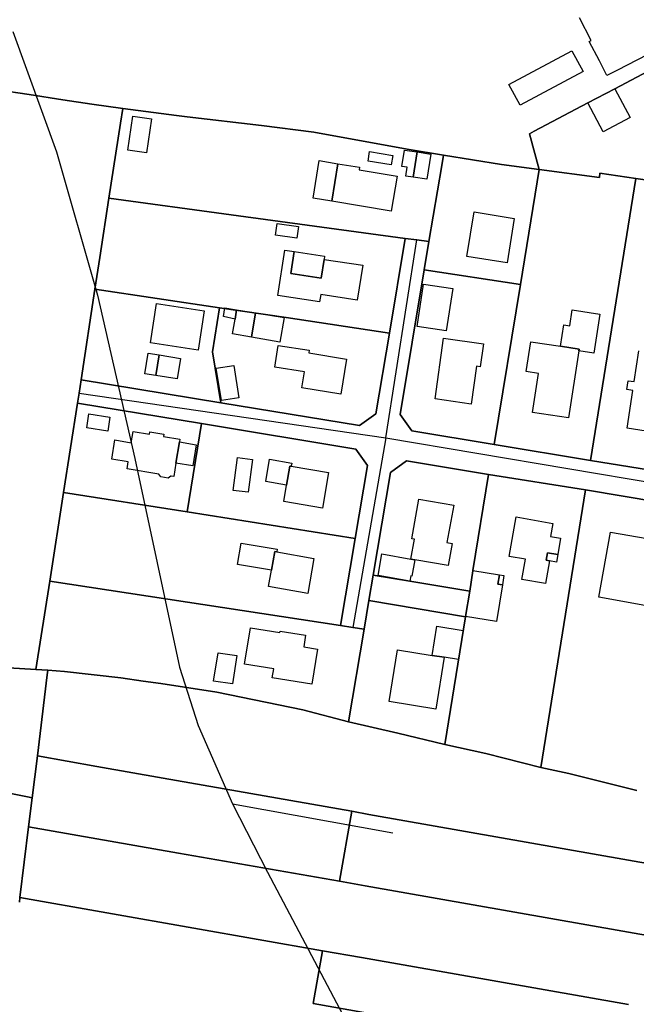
# Model space of a CAD drawing. Extents: x 577960 to 582939, y 6017202 to 6023066.
# Tile 176 of 217: x 579108 to 579238, y 6022381 to 6022588. Entities that reach past the tile are written whole.
import ezdxf

# ---------------------------------------------------------------- set-up
doc = ezdxf.new("R2010")
doc.units = 0
doc.header["$MEASUREMENT"] = 0
doc.linetypes.add('D', pattern=[0])
for name, color, linetype in [('LI__FLUR', 7, 'D'), ('LI__GEB', 7, 'Continuous'), ('LI__STRASSE', 7, 'Continuous')]:
    doc.layers.add(name, color=color, linetype=linetype)

msp = doc.modelspace()

# ---------------------------------------------------------------- linework, layer by layer
at = {"layer": 'LI__FLUR', "color": 8, "linetype": 'D', "true_color": 0x808080}
for p, q in [((579251.574, 6022583.353), (579233.361, 6022573.758)), ((579233.361, 6022573.758), (579251.574, 6022583.353)), ((579102.588, 6022573.591), (579110.012, 6022572.544)), ((579110.012, 6022572.544), (579102.588, 6022573.591)), ((579233.361, 6022573.758), (579227.663, 6022570.76)), ((579227.663, 6022570.76), (579233.361, 6022573.758)), ((579110.012, 6022572.544), (579117.139, 6022571.425)), ((579117.139, 6022571.425), (579110.012, 6022572.544)), ((579117.139, 6022571.425), (579123.246, 6022570.465)), ((579123.246, 6022570.465), (579117.139, 6022571.425)), ((579123.246, 6022570.465), (579129.713, 6022569.595)), ((579129.713, 6022569.595), (579123.246, 6022570.465)), ((579129.713, 6022569.595), (579129.233, 6022566.486)), ((579129.233, 6022566.486), (579129.713, 6022569.595)), ((579129.713, 6022569.595), (579141.069, 6022568.075)), ((579141.069, 6022568.075), (579129.713, 6022569.595)), ((579227.663, 6022570.76), (579216.318, 6022564.783)), ((579216.318, 6022564.783), (579227.663, 6022570.76)), ((579141.069, 6022568.075), (579143.278, 6022567.815)), ((579143.278, 6022567.815), (579141.069, 6022568.075)), ((579143.278, 6022567.815), (579158.961, 6022565.975)), ((579158.961, 6022565.975), (579143.278, 6022567.815)), ((579129.233, 6022566.486), (579126.783, 6022550.702)), ((579126.783, 6022550.702), (579129.233, 6022566.486)), ((579158.961, 6022565.975), (579169.967, 6022564.605)), ((579169.967, 6022564.605), (579158.961, 6022565.975)), ((579169.967, 6022564.605), (579189.589, 6022561.046)), ((579189.589, 6022561.046), (579169.967, 6022564.605)), ((579216.318, 6022564.783), (579215.338, 6022564.263)), ((579215.338, 6022564.263), (579216.318, 6022564.783)), ((579215.338, 6022564.263), (579217.437, 6022556.717)), ((579217.437, 6022556.717), (579215.338, 6022564.263)), ((579189.589, 6022561.046), (579197.226, 6022559.789)), ((579197.226, 6022559.789), (579189.589, 6022561.046)), ((579196.876, 6022557.597), (579197.226, 6022559.789)), ((579197.226, 6022559.789), (579196.876, 6022557.597)), ((579197.226, 6022559.789), (579209.44, 6022557.756)), ((579209.44, 6022557.756), (579197.226, 6022559.789)), ((579194.144, 6022541.585), (579196.876, 6022557.597)), ((579196.876, 6022557.597), (579194.144, 6022541.585)), ((579209.44, 6022557.756), (579217.437, 6022556.717)), ((579217.437, 6022556.717), (579209.44, 6022557.756)), ((579213.468, 6022532.528), (579217.437, 6022556.717)), ((579217.437, 6022556.717), (579213.468, 6022532.528)), ((579217.437, 6022556.717), (579230.072, 6022555.067)), ((579230.072, 6022555.067), (579217.437, 6022556.717)), ((579237.769, 6022554.836), (579228.211, 6022495.433)), ((579228.211, 6022495.433), (579237.769, 6022554.836)), ((579230.072, 6022555.067), (579230.192, 6022555.956)), ((579230.192, 6022555.956), (579230.072, 6022555.067)), ((579230.192, 6022555.956), (579237.769, 6022554.836)), ((579237.769, 6022554.836), (579230.192, 6022555.956)), ((579237.769, 6022554.836), (579258.06, 6022551.847)), ((579258.06, 6022551.847), (579237.769, 6022554.836)), ((579126.783, 6022550.702), (579124.874, 6022538.209)), ((579124.874, 6022538.209), (579126.783, 6022550.702)), ((579152.561, 6022547.215), (579126.783, 6022550.702)), ((579126.783, 6022550.702), (579152.561, 6022547.215)), ((579189.195, 6022542.238), (579152.561, 6022547.215)), ((579152.561, 6022547.215), (579189.195, 6022542.238)), ((579185.878, 6022522.306), (579189.195, 6022542.238)), ((579189.195, 6022542.238), (579185.878, 6022522.306)), ((579189.195, 6022542.238), (579191.625, 6022541.917)), ((579191.625, 6022541.917), (579189.195, 6022542.238)), ((579191.625, 6022541.917), (579194.144, 6022541.585)), ((579194.144, 6022541.585), (579191.625, 6022541.917)), ((579193.196, 6022535.597), (579194.144, 6022541.585)), ((579194.144, 6022541.585), (579193.196, 6022535.597)), ((579124.874, 6022538.209), (579123.829, 6022531.566)), ((579123.829, 6022531.566), (579124.874, 6022538.209)), ((579188.107, 6022505.161), (579193.196, 6022535.597)), ((579193.196, 6022535.597), (579188.107, 6022505.161)), ((579193.196, 6022535.597), (579213.468, 6022532.528)), ((579213.468, 6022532.528), (579193.196, 6022535.597)), ((579213.468, 6022532.528), (579207.929, 6022498.813)), ((579207.929, 6022498.813), (579213.468, 6022532.528)), ((579120.965, 6022512.481), (579123.829, 6022531.566)), ((579123.829, 6022531.566), (579120.965, 6022512.481)), ((579123.829, 6022531.566), (579150.127, 6022527.631)), ((579150.127, 6022527.631), (579123.829, 6022531.566)), ((579150.127, 6022527.631), (579148.644, 6022518.377)), ((579148.644, 6022518.377), (579150.127, 6022527.631)), ((579150.127, 6022527.631), (579164.108, 6022525.543)), ((579164.108, 6022525.543), (579150.127, 6022527.631)), ((579164.108, 6022525.543), (579185.878, 6022522.306)), ((579185.878, 6022522.306), (579164.108, 6022525.543)), ((579182.98, 6022505.291), (579185.878, 6022522.306)), ((579185.878, 6022522.306), (579182.98, 6022505.291)), ((579148.644, 6022518.377), (579150.373, 6022507.641)), ((579150.373, 6022507.641), (579148.644, 6022518.377)), ((579120.536, 6022509.668), (579120.965, 6022512.481)), ((579120.965, 6022512.481), (579120.536, 6022509.668)), ((579120.965, 6022512.481), (579150.373, 6022507.641)), ((579150.373, 6022507.641), (579120.965, 6022512.481)), ((579120.215, 6022507.563), (579120.536, 6022509.668)), ((579120.536, 6022509.668), (579120.215, 6022507.563)), ((579117.236, 6022488.761), (579120.215, 6022507.563)), ((579120.215, 6022507.563), (579117.236, 6022488.761)), ((579120.215, 6022507.563), (579146.324, 6022503.224)), ((579146.324, 6022503.224), (579120.215, 6022507.563)), ((579150.373, 6022507.641), (579179.571, 6022502.832)), ((579179.571, 6022502.832), (579150.373, 6022507.641)), ((579179.571, 6022502.832), (579182.98, 6022505.291)), ((579182.98, 6022505.291), (579179.571, 6022502.832)), ((579190.566, 6022501.702), (579188.107, 6022505.161)), ((579188.107, 6022505.161), (579190.566, 6022501.702)), ((579146.324, 6022503.224), (579143.315, 6022484.622)), ((579143.315, 6022484.622), (579146.324, 6022503.224)), ((579178.781, 6022497.845), (579146.324, 6022503.224)), ((579146.324, 6022503.224), (579178.781, 6022497.845)), ((579207.929, 6022498.813), (579190.566, 6022501.702)), ((579190.566, 6022501.702), (579207.929, 6022498.813)), ((579228.211, 6022495.433), (579207.929, 6022498.813)), ((579207.929, 6022498.813), (579228.211, 6022495.433)), ((579181.24, 6022494.406), (579178.781, 6022497.845)), ((579178.781, 6022497.845), (579181.24, 6022494.406)), ((579178.661, 6022479.023), (579181.24, 6022494.406)), ((579181.24, 6022494.406), (579178.661, 6022479.023)), ((579186.068, 6022492.946), (579189.497, 6022495.395)), ((579189.497, 6022495.395), (579186.068, 6022492.946)), ((579189.497, 6022495.395), (579206.739, 6022492.536)), ((579206.739, 6022492.536), (579189.497, 6022495.395)), ((579228.211, 6022495.433), (579248.541, 6022492.184)), ((579248.541, 6022492.184), (579228.211, 6022495.433)), ((579182.459, 6022471.346), (579186.068, 6022492.946)), ((579186.068, 6022492.946), (579182.459, 6022471.346)), ((579206.739, 6022492.536), (579203.47, 6022472.275)), ((579203.47, 6022472.275), (579206.739, 6022492.536)), ((579206.739, 6022492.536), (579227.146, 6022489.28)), ((579227.146, 6022489.28), (579206.739, 6022492.536)), ((579114.346, 6022470.05), (579117.236, 6022488.761)), ((579117.236, 6022488.761), (579114.346, 6022470.05)), ((579143.315, 6022484.622), (579117.236, 6022488.761)), ((579117.236, 6022488.761), (579143.315, 6022484.622)), ((579217.743, 6022430.823), (579227.146, 6022489.28)), ((579227.146, 6022489.28), (579217.743, 6022430.823)), ((579227.146, 6022489.28), (579247.534, 6022485.895)), ((579247.534, 6022485.895), (579227.146, 6022489.28)), ((579143.315, 6022484.622), (579178.661, 6022479.023)), ((579178.661, 6022479.023), (579143.315, 6022484.622)), ((579175.591, 6022460.711), (579178.661, 6022479.023)), ((579178.661, 6022479.023), (579175.591, 6022460.711)), ((579203.47, 6022472.245), (579202.78, 6022467.947)), ((579202.78, 6022467.947), (579203.47, 6022472.245)), ((579203.47, 6022472.275), (579203.47, 6022472.245)), ((579203.47, 6022472.245), (579203.47, 6022472.275)), ((579111.45, 6022451.459), (579114.346, 6022470.05)), ((579114.346, 6022470.05), (579111.45, 6022451.459)), ((579114.346, 6022470.05), (579175.591, 6022460.711)), ((579175.591, 6022460.711), (579114.346, 6022470.05)), ((579181.559, 6022465.959), (579182.459, 6022471.346)), ((579182.459, 6022471.346), (579181.559, 6022465.959)), ((579182.459, 6022471.346), (579190.176, 6022470.056)), ((579190.176, 6022470.056), (579182.459, 6022471.346)), ((579190.176, 6022470.056), (579202.78, 6022467.947)), ((579202.78, 6022467.947), (579190.176, 6022470.056)), ((579202.78, 6022467.947), (579201.921, 6022462.619)), ((579201.921, 6022462.619), (579202.78, 6022467.947)), ((579181.559, 6022465.959), (579180.549, 6022459.951)), ((579180.549, 6022459.951), (579181.559, 6022465.959)), ((579201.901, 6022462.519), (579181.559, 6022465.959)), ((579181.559, 6022465.959), (579201.901, 6022462.519)), ((579197.571, 6022435.671), (579201.901, 6022462.519)), ((579201.901, 6022462.519), (579197.571, 6022435.671)), ((579201.921, 6022462.619), (579201.901, 6022462.519)), ((579201.901, 6022462.519), (579201.921, 6022462.619)), ((579175.591, 6022460.711), (579178.149, 6022460.319)), ((579178.149, 6022460.319), (579175.591, 6022460.711)), ((579180.549, 6022459.951), (579177.29, 6022440.45)), ((579177.29, 6022440.45), (579180.549, 6022459.951)), ((579178.149, 6022460.319), (579180.549, 6022459.951)), ((579180.549, 6022459.951), (579178.149, 6022460.319)), ((579102.796, 6022452.007), (579111.45, 6022451.459)), ((579111.45, 6022451.459), (579102.796, 6022452.007)), ((579113.952, 6022451.3), (579111.45, 6022451.459)), ((579111.45, 6022451.459), (579113.952, 6022451.3)), ((579113.952, 6022451.3), (579113.83, 6022450.308)), ((579113.83, 6022450.308), (579113.952, 6022451.3)), ((579117.43, 6022451.013), (579113.952, 6022451.3)), ((579113.952, 6022451.3), (579117.43, 6022451.013)), ((579129.308, 6022449.701), (579117.43, 6022451.013)), ((579117.43, 6022451.013), (579129.308, 6022449.701)), ((579113.83, 6022450.308), (579111.744, 6022433.289)), ((579111.744, 6022433.289), (579113.83, 6022450.308)), ((579134.008, 6022449.033), (579129.308, 6022449.701)), ((579129.308, 6022449.701), (579134.008, 6022449.033)), ((579137.761, 6022448.5), (579134.008, 6022449.033)), ((579134.008, 6022449.033), (579137.761, 6022448.5)), ((579149.558, 6022446.66), (579137.761, 6022448.5)), ((579137.761, 6022448.5), (579149.558, 6022446.66)), ((579167.655, 6022442.96), (579149.558, 6022446.66)), ((579149.558, 6022446.66), (579167.655, 6022442.96)), ((579177.29, 6022440.45), (579167.655, 6022442.96)), ((579167.655, 6022442.96), (579177.29, 6022440.45)), ((579177.29, 6022440.45), (579187.636, 6022438.041)), ((579187.636, 6022438.041), (579177.29, 6022440.45)), ((579187.636, 6022438.041), (579197.571, 6022435.671)), ((579197.571, 6022435.671), (579187.636, 6022438.041)), ((579206.188, 6022433.755), (579197.571, 6022435.671)), ((579197.571, 6022435.671), (579206.188, 6022433.755)), ((579111.744, 6022433.289), (579110.66, 6022424.444)), ((579110.66, 6022424.444), (579111.744, 6022433.289)), ((579111.744, 6022433.289), (579124.272, 6022431.036)), ((579124.272, 6022431.036), (579111.744, 6022433.289)), ((579217.743, 6022430.823), (579206.188, 6022433.755)), ((579206.188, 6022433.755), (579217.743, 6022430.823)), ((579124.272, 6022431.036), (579138.214, 6022428.571)), ((579138.214, 6022428.571), (579124.272, 6022431.036)), ((579223.619, 6022429.536), (579217.743, 6022430.823)), ((579217.743, 6022430.823), (579223.619, 6022429.536)), ((579138.214, 6022428.571), (579177.982, 6022421.622)), ((579177.982, 6022421.622), (579138.214, 6022428.571)), ((579237.941, 6022425.986), (579223.619, 6022429.536)), ((579223.619, 6022429.536), (579237.941, 6022425.986)), ((579109.683, 6022424.642), (579095.212, 6022427.58)), ((579095.212, 6022427.58), (579109.683, 6022424.642)), ((579110.66, 6022424.444), (579109.683, 6022424.642)), ((579109.683, 6022424.642), (579110.66, 6022424.444)), ((579110.66, 6022424.444), (579109.887, 6022418.323)), ((579109.887, 6022418.323), (579110.66, 6022424.444)), ((579175.375, 6022406.885), (579177.982, 6022421.622)), ((579177.982, 6022421.622), (579175.375, 6022406.885)), ((579177.982, 6022421.622), (579181.517, 6022420.915)), ((579181.517, 6022420.915), (579177.982, 6022421.622)), ((579181.517, 6022420.915), (579250.429, 6022408.769)), ((579250.429, 6022408.769), (579181.517, 6022420.915)), ((579109.887, 6022418.323), (579108.09, 6022403.469)), ((579108.09, 6022403.469), (579109.887, 6022418.323)), ((579141.466, 6022412.769), (579109.887, 6022418.323)), ((579109.887, 6022418.323), (579141.466, 6022412.769)), ((579175.375, 6022406.885), (579141.466, 6022412.769)), ((579141.466, 6022412.769), (579175.375, 6022406.885)), ((579180.76, 6022405.936), (579175.375, 6022406.885)), ((579175.375, 6022406.885), (579180.76, 6022405.936)), ((579252.712, 6022393.261), (579180.76, 6022405.936)), ((579180.76, 6022405.936), (579252.712, 6022393.261)), ((579107.969, 6022402.486), (579108.09, 6022403.469)), ((579108.09, 6022403.469), (579107.969, 6022402.486)), ((579108.09, 6022403.469), (579144.714, 6022397.015)), ((579144.714, 6022397.015), (579108.09, 6022403.469)), ((579144.714, 6022397.015), (579171.801, 6022392.242)), ((579171.801, 6022392.242), (579144.714, 6022397.015)), ((579169.851, 6022381.117), (579171.801, 6022392.242)), ((579171.801, 6022392.242), (579169.851, 6022381.117)), ((579171.801, 6022392.242), (579179.977, 6022390.806)), ((579179.977, 6022390.806), (579171.801, 6022392.242)), ((579179.977, 6022390.806), (579236.23, 6022380.947)), ((579236.23, 6022380.947), (579179.977, 6022390.806)), ((579234.29, 6022369.779), (579169.851, 6022381.117)), ((579169.851, 6022381.117), (579234.29, 6022369.779))]:
    msp.add_line(p, q, dxfattribs=at)
at = {"layer": 'LI__GEB', "color": 5, "linetype": 'D', "true_color": 0x0000ff}
for p, q in [((579228.333, 6022583.924), (579225.875, 6022588.672)), ((579227.944, 6022583.724), (579228.333, 6022583.924)), ((579230.073, 6022579.606), (579227.944, 6022583.724)), ((579211.03, 6022574.639), (579224.295, 6022581.755)), ((579224.295, 6022581.755), (579226.644, 6022577.397)), ((579242.158, 6022581.964), (579233.871, 6022577.676)), ((579231.662, 6022576.537), (579230.073, 6022579.606)), ((579226.644, 6022577.397), (579213.379, 6022570.271)), ((579233.871, 6022577.676), (579231.662, 6022576.537)), ((579213.379, 6022570.271), (579211.03, 6022574.639)), ((579227.663, 6022570.76), (579233.361, 6022573.758)), ((579233.361, 6022573.758), (579236.55, 6022567.701)), ((579230.852, 6022564.702), (579227.663, 6022570.76)), ((579130.813, 6022560.792), (579131.84, 6022567.996)), ((579131.84, 6022567.996), (579135.772, 6022567.441)), ((579135.772, 6022567.441), (579134.759, 6022560.269)), ((579236.55, 6022567.701), (579230.852, 6022564.702)), ((579134.759, 6022560.269), (579130.813, 6022560.792)), ((579188.499, 6022557.401), (579189.051, 6022560.818)), ((579189.051, 6022560.818), (579191.703, 6022560.425)), ((579190.907, 6022555.104), (579191.703, 6022560.425)), ((579191.703, 6022560.425), (579190.907, 6022555.104)), ((579191.703, 6022560.425), (579194.584, 6022559.999)), ((579194.584, 6022559.999), (579193.745, 6022554.691)), ((579173.761, 6022550.059), (579175.002, 6022557.963)), ((579175.002, 6022557.963), (579179.608, 6022557.217)), ((579179.608, 6022557.217), (579179.526, 6022556.666)), ((579179.526, 6022556.666), (579187.482, 6022555.341)), ((579189.629, 6022557.206), (579188.499, 6022557.401)), ((579189.32, 6022555.336), (579189.629, 6022557.206)), ((579187.482, 6022555.341), (579186.229, 6022547.972)), ((579190.907, 6022555.104), (579189.32, 6022555.336)), ((579193.745, 6022554.691), (579190.907, 6022555.104)), ((579186.229, 6022547.972), (579173.761, 6022550.059)), ((579202.203, 6022538.445), (579203.712, 6022547.801)), ((579203.712, 6022547.801), (579212.159, 6022546.451)), ((579212.159, 6022546.451), (579210.659, 6022537.066)), ((579161.909, 6022542.905), (579162.239, 6022545.334)), ((579162.239, 6022545.334), (579166.727, 6022544.714)), ((579166.727, 6022544.714), (579166.387, 6022542.285)), ((579166.387, 6022542.285), (579161.909, 6022542.905)), ((579162.359, 6022530.221), (579163.838, 6022539.757)), ((579163.838, 6022539.757), (579165.818, 6022539.447)), ((579165.108, 6022534.839), (579165.818, 6022539.447)), ((579165.818, 6022539.447), (579165.108, 6022534.839)), ((579165.818, 6022539.447), (579172.215, 6022538.457)), ((579172.215, 6022538.457), (579172.115, 6022537.817)), ((579210.659, 6022537.066), (579202.203, 6022538.445)), ((579172.115, 6022537.817), (579171.495, 6022533.849)), ((579171.495, 6022533.849), (579172.115, 6022537.817)), ((579172.115, 6022537.817), (579180.242, 6022536.567)), ((579180.242, 6022536.567), (579179.102, 6022529.201)), ((579171.495, 6022533.849), (579165.108, 6022534.839)), ((579165.108, 6022534.839), (579171.495, 6022533.849)), ((579191.697, 6022523.712), (579193.056, 6022532.578)), ((579193.056, 6022532.578), (579199.194, 6022531.649)), ((579171.165, 6022528.861), (579162.359, 6022530.221)), ((579171.405, 6022530.39), (579171.165, 6022528.861)), ((579179.102, 6022529.201), (579171.405, 6022530.39)), ((579199.194, 6022531.649), (579197.845, 6022522.774)), ((579135.549, 6022520.227), (579136.819, 6022528.513)), ((579136.819, 6022528.513), (579146.845, 6022526.963)), ((579146.845, 6022526.963), (579145.575, 6022518.677)), ((579153.372, 6022525.213), (579153.702, 6022527.213)), ((579153.702, 6022527.213), (579157.711, 6022526.553)), ((579157.711, 6022526.553), (579156.861, 6022521.445)), ((579156.861, 6022521.445), (579157.711, 6022526.553)), ((579157.711, 6022526.553), (579163.698, 6022525.573)), ((579163.698, 6022525.573), (579162.828, 6022520.415)), ((579223.854, 6022523.852), (579224.362, 6022527.161)), ((579224.362, 6022527.161), (579230.171, 6022526.268)), ((579230.171, 6022526.268), (579228.911, 6022518.072)), ((579152.862, 6022522.145), (579153.372, 6022525.213)), ((579197.845, 6022522.774), (579191.697, 6022523.712)), ((579221.865, 6022519.506), (579222.563, 6022524.05)), ((579222.563, 6022524.05), (579223.854, 6022523.852)), ((579156.861, 6022521.445), (579152.862, 6022522.145)), ((579162.828, 6022520.415), (579156.861, 6022521.445)), ((579145.575, 6022518.677), (579135.549, 6022520.227)), ((579161.769, 6022515.138), (579162.468, 6022519.676)), ((579162.468, 6022519.676), (579168.976, 6022518.666)), ((579195.476, 6022508.422), (579197.283, 6022521.23)), ((579197.283, 6022521.23), (579205.683, 6022520.046)), ((579205.683, 6022520.046), (579204.999, 6022515.191)), ((579214.648, 6022514.178), (579215.615, 6022520.466)), ((579215.615, 6022520.466), (579221.865, 6022519.506)), ((579221.865, 6022519.506), (579225.825, 6022518.897)), ((579225.825, 6022518.897), (579221.865, 6022519.506)), ((579136.718, 6022513.36), (579137.43, 6022517.705)), ((579137.43, 6022517.705), (579141.908, 6022516.971)), ((579168.976, 6022518.666), (579168.906, 6022518.136)), ((579168.906, 6022518.136), (579176.862, 6022516.836)), ((579225.772, 6022518.554), (579223.6, 6022504.417)), ((579225.825, 6022518.897), (579225.772, 6022518.554)), ((579225.772, 6022518.554), (579225.825, 6022518.897)), ((579228.911, 6022518.072), (579225.772, 6022518.554)), ((579237.42, 6022512.078), (579238.415, 6022518.549)), ((579141.908, 6022516.971), (579141.196, 6022512.626)), ((579167.996, 6022514.138), (579161.769, 6022515.138)), ((579176.862, 6022516.836), (579175.643, 6022509.459)), ((579204.222, 6022515.301), (579203.1, 6022507.346)), ((579204.999, 6022515.191), (579204.222, 6022515.301)), ((579141.196, 6022512.626), (579136.718, 6022513.36)), ((579167.416, 6022510.789), (579167.996, 6022514.138)), ((579217.275, 6022513.774), (579214.648, 6022514.178)), ((579216.017, 6022505.582), (579217.275, 6022513.774)), ((579235.859, 6022510.403), (579236.146, 6022512.274)), ((579236.146, 6022512.274), (579237.42, 6022512.078)), ((579175.643, 6022509.459), (579167.416, 6022510.789)), ((579237.119, 6022510.209), (579235.859, 6022510.403)), ((579235.898, 6022502.264), (579237.119, 6022510.209)), ((579203.1, 6022507.346), (579195.476, 6022508.422)), ((579122.131, 6022502.339), (579122.594, 6022505.305)), ((579122.594, 6022505.305), (579127.043, 6022504.603)), ((579223.6, 6022504.417), (579216.017, 6022505.582)), ((579127.043, 6022504.603), (579126.575, 6022501.627)), ((579126.575, 6022501.627), (579122.131, 6022502.339)), ((579131.527, 6022499.215), (579131.919, 6022501.595)), ((579131.919, 6022501.595), (579135.372, 6022501.018)), ((579135.372, 6022501.018), (579135.462, 6022501.511)), ((579135.462, 6022501.511), (579138.391, 6022501.034)), ((579138.391, 6022501.034), (579138.316, 6022500.536)), ((579243.562, 6022501.086), (579235.898, 6022502.264)), ((579127.397, 6022495.77), (579128.041, 6022499.784)), ((579128.041, 6022499.784), (579131.527, 6022499.215)), ((579138.316, 6022500.536), (579141.761, 6022499.979)), ((579141.664, 6022499.387), (579140.933, 6022494.931)), ((579141.761, 6022499.979), (579141.664, 6022499.387)), ((579130.881, 6022495.196), (579127.397, 6022495.77)), ((579130.635, 6022493.704), (579130.881, 6022495.196)), ((579140.933, 6022494.931), (579140.468, 6022492.091)), ((579153.003, 6022489.162), (579153.869, 6022496.063)), ((579153.869, 6022496.063), (579157.013, 6022495.669)), ((579157.013, 6022495.669), (579156.147, 6022488.768)), ((579159.828, 6022491.056), (579160.628, 6022495.723)), ((579160.628, 6022495.723), (579165.329, 6022494.918)), ((579165.329, 6022494.918), (579165.214, 6022494.248)), ((579137.304, 6022492.615), (579130.635, 6022493.704)), ((579137.307, 6022492.572), (579137.304, 6022492.615)), ((579137.751, 6022491.995), (579137.307, 6022492.572)), ((579164.924, 6022494.297), (579164.239, 6022490.301)), ((579164.239, 6022490.301), (579164.924, 6022494.297)), ((579165.214, 6022494.248), (579164.924, 6022494.297)), ((579164.924, 6022494.297), (579165.214, 6022494.248)), ((579165.214, 6022494.248), (579173.046, 6022492.906)), ((579173.046, 6022492.906), (579171.771, 6022485.46)), ((579139.259, 6022491.748), (579137.751, 6022491.995)), ((579139.878, 6022492.145), (579139.259, 6022491.748)), ((579139.888, 6022492.188), (579139.878, 6022492.145)), ((579140.468, 6022492.091), (579139.888, 6022492.188)), ((579164.239, 6022490.301), (579159.828, 6022491.056)), ((579163.648, 6022486.851), (579164.239, 6022490.301)), ((579156.147, 6022488.768), (579153.003, 6022489.162)), ((579171.771, 6022485.46), (579163.648, 6022486.851)), ((579190.566, 6022478.992), (579192.095, 6022487.299)), ((579192.095, 6022487.299), (579199.432, 6022486.039)), ((579199.432, 6022486.039), (579197.993, 6022478.172)), ((579211.107, 6022475.274), (579212.587, 6022483.597)), ((579212.587, 6022483.597), (579220.265, 6022482.232)), ((579220.265, 6022482.232), (579219.774, 6022479.471)), ((579230, 6022466.657), (579232.418, 6022480.389)), ((579232.418, 6022480.389), (579240.126, 6022479.031)), ((579153.883, 6022473.596), (579154.667, 6022478.088)), ((579154.667, 6022478.088), (579162.265, 6022476.762)), ((579190.366, 6022474.704), (579191.165, 6022478.882)), ((579191.165, 6022478.882), (579190.566, 6022478.992)), ((579197.993, 6022478.172), (579199.102, 6022477.972)), ((579199.102, 6022477.972), (579198.242, 6022473.335)), ((579219.774, 6022479.471), (579221.91, 6022479.091)), ((579221.91, 6022479.091), (579221.298, 6022475.648)), ((579161.048, 6022472.346), (579161.735, 6022476.283)), ((579161.735, 6022476.283), (579161.048, 6022472.346)), ((579161.735, 6022476.283), (579162.169, 6022476.208)), ((579162.169, 6022476.208), (579161.735, 6022476.283)), ((579162.265, 6022476.762), (579162.169, 6022476.208)), ((579162.169, 6022476.208), (579169.982, 6022474.844)), ((579183.478, 6022471.266), (579184.258, 6022475.814)), ((579184.258, 6022475.814), (579190.366, 6022474.704)), ((579219.174, 6022476.026), (579218.895, 6022474.456)), ((579221.298, 6022475.648), (579219.174, 6022476.026)), ((579169.982, 6022474.844), (579168.695, 6022467.468)), ((579191.225, 6022474.544), (579190.366, 6022474.704)), ((579190.366, 6022474.704), (579191.225, 6022474.544)), ((579191.225, 6022474.544), (579190.625, 6022471.096)), ((579198.242, 6022473.335), (579191.225, 6022474.544)), ((579214.544, 6022474.663), (579211.107, 6022475.274)), ((579213.788, 6022470.414), (579214.544, 6022474.663)), ((579219.576, 6022474.335), (579218.723, 6022469.536)), ((579218.895, 6022474.456), (579219.576, 6022474.335)), ((579161.048, 6022472.346), (579153.883, 6022473.596)), ((579160.448, 6022468.907), (579161.048, 6022472.346)), ((579202.78, 6022467.947), (579203.47, 6022472.245)), ((579203.47, 6022472.245), (579203.47, 6022472.275)), ((579203.47, 6022472.275), (579209.028, 6022471.378)), ((579190.176, 6022470.056), (579183.478, 6022471.266)), ((579190.365, 6022471.146), (579190.176, 6022470.056)), ((579190.625, 6022471.096), (579190.365, 6022471.146)), ((579209.028, 6022471.378), (579208.716, 6022469.445)), ((579218.723, 6022469.536), (579213.788, 6022470.414)), ((579168.695, 6022467.468), (579160.448, 6022468.907)), ((579201.921, 6022462.619), (579202.78, 6022467.947)), ((579209.684, 6022469.288), (579208.439, 6022461.567)), ((579208.716, 6022469.445), (579209.684, 6022469.288)), ((579240.456, 6022464.816), (579230, 6022466.657)), ((579208.439, 6022461.567), (579201.921, 6022462.619)), ((579155.362, 6022452.585), (579156.608, 6022460.22)), ((579156.608, 6022460.22), (579162.805, 6022459.215)), ((579162.805, 6022459.215), (579162.844, 6022459.532)), ((579162.844, 6022459.532), (579168.234, 6022458.659)), ((579168.234, 6022458.659), (579167.845, 6022456.221)), ((579148.857, 6022449.034), (579149.8, 6022454.978)), ((579149.8, 6022454.978), (579153.76, 6022454.394)), ((579167.845, 6022456.221), (579170.725, 6022455.744)), ((579170.725, 6022455.744), (579169.54, 6022448.352)), ((579185.827, 6022444.718), (579187.586, 6022455.612)), ((579187.586, 6022455.612), (579194.898, 6022454.431)), ((579153.76, 6022454.394), (579152.8, 6022448.432)), ((579194.898, 6022454.431), (579197.431, 6022454.022)), ((579197.431, 6022454.022), (579195.673, 6022443.128)), ((579161.508, 6022451.578), (579155.362, 6022452.585)), ((579161.182, 6022449.697), (579161.508, 6022451.578)), ((579152.8, 6022448.432), (579148.857, 6022449.034)), ((579169.54, 6022448.352), (579161.182, 6022449.697)), ((579195.673, 6022443.128), (579185.827, 6022444.718))]:
    msp.add_line(p, q, dxfattribs=at)
at = {"layer": 'LI__GEB', "color": 5, "linetype": 'D', "true_color": 0x0100ff}
for p, q in [((579181.379, 6022558.522), (579181.71, 6022560.516)), ((579181.71, 6022560.516), (579186.564, 6022559.682)), ((579186.564, 6022559.682), (579186.255, 6022557.713)), ((579169.819, 6022550.691), (579171.069, 6022558.618)), ((579171.069, 6022558.618), (579175.002, 6022557.963)), ((579175.002, 6022557.963), (579173.761, 6022550.059)), ((579186.255, 6022557.713), (579181.379, 6022558.522)), ((579173.761, 6022550.059), (579169.819, 6022550.691)), ((579150.913, 6022525.813), (579151.233, 6022527.623)), ((579151.233, 6022527.623), (579153.702, 6022527.213)), ((579153.372, 6022525.213), (579150.913, 6022525.813)), ((579153.702, 6022527.213), (579153.372, 6022525.213)), ((579134.384, 6022513.742), (579135.096, 6022518.087)), ((579135.096, 6022518.087), (579137.43, 6022517.705)), ((579137.43, 6022517.705), (579136.718, 6022513.36)), ((579149.424, 6022514.908), (579153.092, 6022515.498)), ((579153.092, 6022515.498), (579154.191, 6022508.641)), ((579136.718, 6022513.36), (579134.384, 6022513.742)), ((579150.543, 6022508.101), (579149.424, 6022514.908)), ((579154.191, 6022508.641), (579150.543, 6022508.101)), ((579140.933, 6022494.931), (579141.664, 6022499.387)), ((579141.664, 6022499.387), (579145.211, 6022498.794)), ((579145.211, 6022498.794), (579144.482, 6022494.358)), ((579144.482, 6022494.358), (579140.933, 6022494.931)), ((579218.895, 6022474.456), (579219.174, 6022476.026)), ((579219.174, 6022476.026), (579221.298, 6022475.648)), ((579219.576, 6022474.335), (579218.895, 6022474.456)), ((579221.019, 6022474.078), (579219.576, 6022474.335)), ((579221.298, 6022475.648), (579221.019, 6022474.078)), ((579208.716, 6022469.445), (579209.028, 6022471.378)), ((579209.028, 6022471.378), (579209.996, 6022471.222)), ((579209.996, 6022471.222), (579209.684, 6022469.288)), ((579209.684, 6022469.288), (579208.716, 6022469.445)), ((579194.898, 6022454.431), (579195.888, 6022460.562)), ((579195.888, 6022460.562), (579201.421, 6022459.668)), ((579201.421, 6022459.668), (579200.431, 6022453.538)), ((579197.431, 6022454.022), (579194.898, 6022454.431)), ((579200.431, 6022453.538), (579197.431, 6022454.022))]:
    msp.add_line(p, q, dxfattribs=at)
at = {"layer": 'LI__STRASSE', "color": 251, "linetype": 'D', "true_color": 0x646464}
for p, q in [((579106.604, 6022585.82), (579115.75, 6022560.472)), ((579115.75, 6022560.472), (579124.408, 6022530.25)), ((579124.408, 6022530.25), (579132.295, 6022495.863)), ((579132.295, 6022495.863), (579141.68, 6022451.947)), ((579141.68, 6022451.947), (579145.577, 6022439.662)), ((579145.577, 6022439.662), (579152.814, 6022423.202)), ((579152.814, 6022423.202), (579186.603, 6022417.1)), ((579152.814, 6022423.202), (579160.201, 6022408.799)), ((579160.201, 6022408.799), (579179.498, 6022372.307))]:
    msp.add_line(p, q, dxfattribs=at)
at = {"layer": 'LI__STRASSE', "color": 251, "linetype": 'D', "true_color": 0x656464}
for p, q in [((579185.113, 6022500.217), (579191.625, 6022541.917)), ((579120.536, 6022509.668), (579185.113, 6022500.217)), ((579185.113, 6022500.217), (579178.149, 6022460.319)), ((579185.113, 6022500.217), (579248.292, 6022489.601))]:
    msp.add_line(p, q, dxfattribs=at)

doc.saveas('drawing.dxf')
